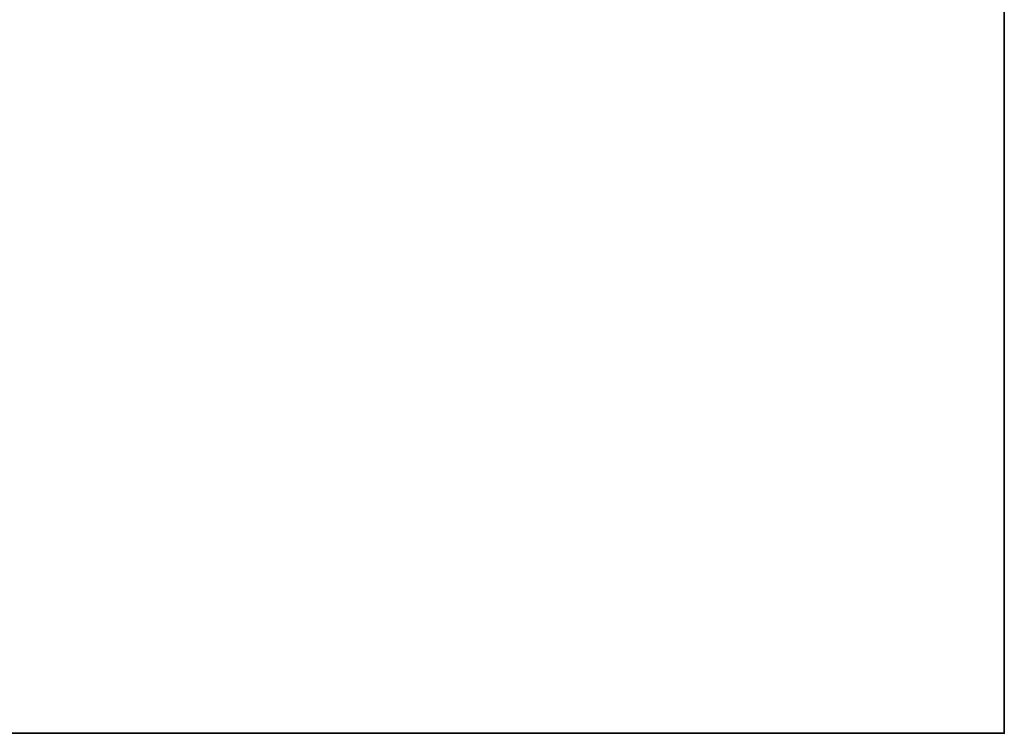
# Model space of a CAD drawing. Header units: millimetres. Extents: x -490 to 6690, y -115 to 152.
# Tile 227 of 256: x 406 to 490, y -6 to 54. Entities that reach past the tile are written whole.
import ezdxf

# ---------------------------------------------------------------- set-up
doc = ezdxf.new("R2010")
doc.units = ezdxf.units.MM
doc.layers.add('151', color=253, linetype='Continuous')

# ---------------------------------------------------------------- blocks, each defined once
blk = doc.blocks.new('UG_SURFACE_001')
at = {"layer": '151', "color": 252, "linetype": 'Continuous', "lineweight": 35}
for points in [[(490, -6.2, 2202.5), (490, 133.2, 2202.5), (-490, 133.2, 2202.5), (-490, -6.2, 2202.5)], [(340, -6.2, -7.5), (340, 133.2, -7.5), (490, 133.2, -7.5), (490, -6.2, -7.5)], [(490, -6.2, -7.5), (490, 133.2, -7.5), (490, 133.2, 2202.5), (490, -6.2, 2202.5)], [(490, -6.2, 2202.5), (-490, -6.2, 2202.5), (-340, -6.2, 2052.5), (340, -6.2, 2052.5)], [(340, -6.2, 2052.5), (340, -6.2, -7.5), (490, -6.2, -7.5), (490, -6.2, 2202.5)]]:
    blk.add_3dface(points, dxfattribs=at)

msp = doc.modelspace()

# ---------------------------------------------------------------- linework, layer by layer
at = {"layer": '151', "linetype": 'Continuous', "lineweight": -3}
for p, q in [((490, -6.2, 2202.5), (490, 133.2, 2202.5)), ((490, 133.2, -7.5), (490, -6.2, -7.5)), ((-490, -6.2, 2202.5), (490, -6.2, 2202.5)), ((340, -6.2, -7.5), (490, -6.2, -7.5)), ((490, -6.2, 2202.5), (490, -6.2, -7.5))]:
    msp.add_line(p, q, dxfattribs=at)

# ---------------------------------------------------------------- block references
msp.add_blockref('UG_SURFACE_001', (0, 0), dxfattribs=at)

doc.saveas('drawing.dxf')
